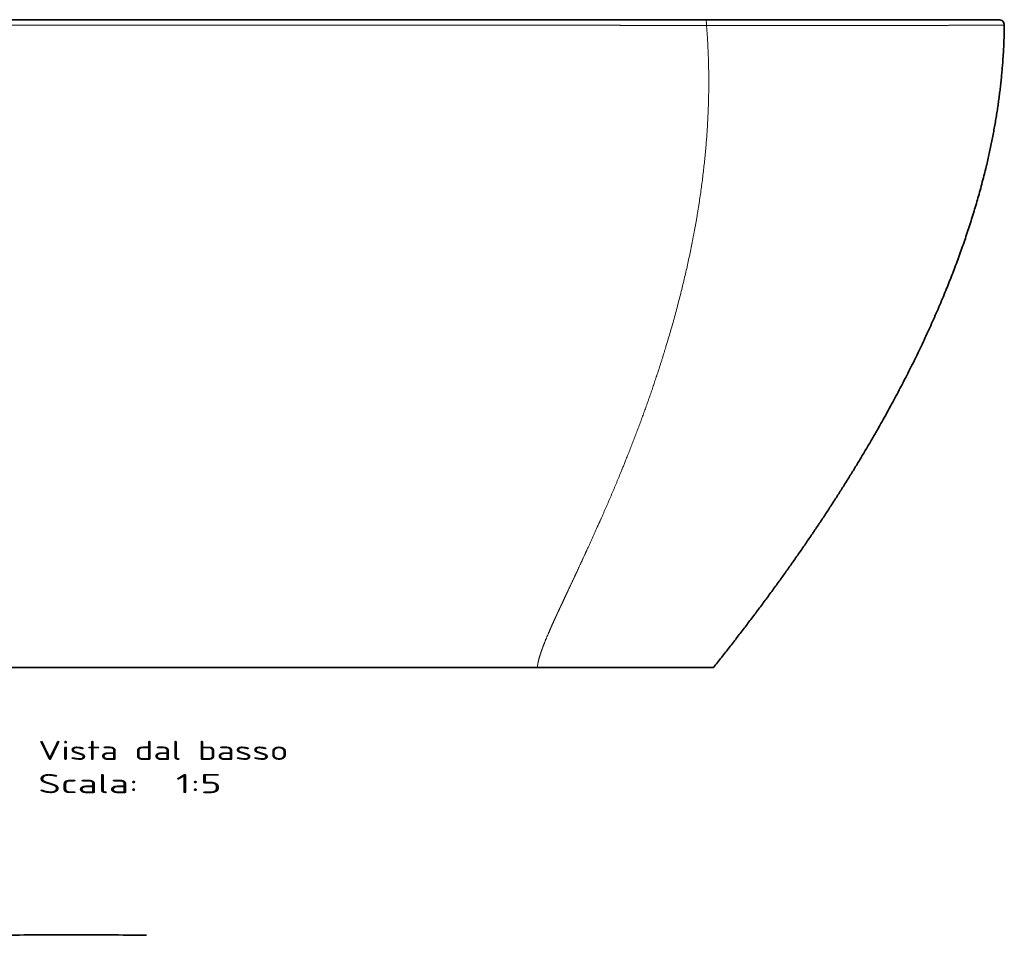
# Model space of a CAD drawing. Extents: x 37 to 569, y 39 to 375.
# Tile 7 of 8: x 197 to 377, y 208 to 375. Entities that reach past the tile are written whole.
import ezdxf
from ezdxf.enums import TextEntityAlignment as Align

# ---------------------------------------------------------------- set-up
doc = ezdxf.new("R2010")
doc.units = 0
doc.layers.get('0').update_dxf_attribs({"lineweight": 13})
doc.styles.get("Standard").update_dxf_attribs({"font": 'isocp.shx'})

# ---------------------------------------------------------------- blocks, each defined once
blk = doc.blocks.new('BLOCK2')
at = {"color": 7, "lineweight": 35}
for centre, radius, start, end in [((-0.1, -3844.8), 4234.79, 89.99868, 90.92794), ((0.09, -3845.24), 4235.23, 89.07211, 90.00127)]:
    blk.add_arc(centre, radius, start, end, dxfattribs=at)
blk = doc.blocks.new('BLOCK3')
at = {"color": 7, "lineweight": 13}
for s, p, p2 in [('Vista dal basso', (-30, -674.28), (197.7, -674.28)), ('Scala:', (-30, -704.52), (61.08, -704.52)), ('  1:5', (61.08, -704.52), (136.98, -704.52))]:
    blk.add_text(s, height=17.5, dxfattribs=at).set_placement(p, p2, align=Align.FIT)
blk = doc.blocks.new('BLOCK4')
at = {"color": 7, "lineweight": 35}
for p, q in [((-465.57, 0), (0, 0)), ((0, 0), (465.57, 0)), ((465.57, 0), (577.99, 0)), ((627.96, 0), (577.99, 0)), ((627.96, 0), (844.98, 0)), ((-341.04, -590), (0, -590)), ((0, -590), (341.04, -590)), ((424.62, -590), (341.04, -590)), ((585, -590), (424.62, -590))]:
    blk.add_line(p, q, dxfattribs=at)
at = {"color": 7, "lineweight": 13}
blk.add_arc((538.28, 168666.71), 168672.01, 270.0137275, 270.0311359, dxfattribs=at)
at = {"color": 7, "lineweight": 35}
blk.add_arc((844.98, -5), 5, 359.4296, 90, dxfattribs=at)
at = {"color": 7, "lineweight": 13}
blk.add_ellipse((577.99, -5), major_axis=(0, 5), ratio=0.14081, start_param=4.653405, end_param=6.283185, dxfattribs=at)
for points, knots in [([(-466.14, -5.12), (-465.2, -5.12), (-464.26, -5.12), (-463.33, -5.12), (-461.92, -5.12), (-460.51, -5.12), (-460.04, -5.12), (-456.25, -5.11), (-452.47, -5.11), (-449.31, -5.11), (-437.56, -5.1), (-425.82, -5.09), (-417.42, -5.08), (-404.11, -5.07), (-390.74, -5.06), (-385.61, -5.05), (-378.58, -5.05), (-371.55, -5.04), (-369.37, -5.04), (-366.71, -5.04), (-364.05, -5.03), (-363.56, -5.03), (-361.62, -5.03), (-359.66, -5.03), (-358.18, -5.03), (-356.06, -5.03), (-353.96, -5.03), (-353.32, -5.02), (-351.94, -5.02), (-350.56, -5.02), (-350.32, -5.02), (-344.77, -5.02), (-339.23, -5.01), (-333.25, -5.01), (-326.19, -5), (-319.12, -5), (-316.85, -5), (-312.27, -5), (-307.68, -4.99), (-305.54, -4.99), (-297.25, -4.99), (-288.92, -4.98), (-282.8, -4.98), (-275.6, -4.98), (-268.42, -4.97), (-267.75, -4.97), (-265.75, -4.97), (-263.75, -4.97), (-262.95, -4.97), (-261.27, -4.97), (-259.61, -4.97), (-259.11, -4.97), (-254.2, -4.97), (-249.32, -4.97), (-245.32, -4.96), (-239.68, -4.96), (-234.01, -4.96), (-231.86, -4.96), (-228.94, -4.96), (-226.02, -4.96), (-224.72, -4.96), (-223.21, -4.96), (-221.69, -4.96), (-221.48, -4.96), (-221.05, -4.96), (-220.61, -4.96), (-220.4, -4.96), (-219.13, -4.96), (-217.85, -4.96), (-216.73, -4.96), (-215.34, -4.96), (-213.97, -4.96), (-213.53, -4.96), (-211.8, -4.96), (-210.07, -4.96), (-208.67, -4.96), (-200.85, -4.96), (-193.03, -4.96), (-186.47, -4.96), (-179.4, -4.96), (-172.35, -4.96), (-171.84, -4.96), (-170.45, -4.96), (-169.06, -4.96), (-168.28, -4.96), (-166.68, -4.96), (-165.08, -4.96), (-164.45, -4.96), (-159.44, -4.96), (-154.44, -4.97), (-150.25, -4.97), (-144.07, -4.97), (-137.87, -4.97), (-135.94, -4.97), (-127.99, -4.98), (-120.01, -4.98), (-114.02, -4.98), (-107.54, -4.98), (-101.07, -4.99), (-100.14, -4.99), (-98.32, -4.99), (-96.49, -4.99), (-95.05, -4.99), (-93.37, -4.99), (-91.72, -4.99), (-91.41, -4.99), (-90.8, -4.99), (-90.19, -4.99), (-89.88, -4.99), (-88.96, -4.99), (-88.04, -4.99), (-87.43, -4.99), (-81.54, -4.99), (-75.65, -5), (-70.37, -5), (-60.26, -5), (-50.15, -5.01), (-45.74, -5.01), (-37.32, -5.01), (-28.89, -5.01), (-25.31, -5.01), (-19.94, -5.01), (-14.56, -5.01), (-12.77, -5.01), (-9.46, -5.02), (-6.14, -5.02), (-7.74, -5.02), (-5.28, -5.02), (-2.82, -5.02), (-1.88, -5.02), (-0.94, -5.02), (0, -5.02)], [0, 0, 0, 0, 0, 0, 8.013512, 8.013512, 8.013512, 12.020268, 12.020268, 12.020268, 40.329769, 40.329769, 40.329769, 112.523375, 112.523375, 112.523375, 153.496044, 153.496044, 153.496044, 171.913909, 171.913909, 171.913909, 176.028822, 176.028822, 176.028822, 188.373539, 188.373539, 188.373539, 193.817258, 193.817258, 193.817258, 200.116955, 200.116955, 200.116955, 241.18913, 241.18913, 241.18913, 260.589624, 260.589624, 260.589624, 280.300196, 280.300196, 280.300196, 331.152538, 331.152538, 331.152538, 341.182888, 341.182888, 341.182888, 347.964502, 347.964502, 347.964502, 355.379565, 355.379565, 355.379565, 389.816127, 389.816127, 389.816127, 403.61287, 403.61287, 403.61287, 414.632393, 414.632393, 414.632393, 416.46898, 416.46898, 416.46898, 418.305567, 418.305567, 418.305567, 427.207501, 427.207501, 427.207501, 430.003083, 430.003083, 430.003083, 441.951584, 441.951584, 441.951584, 496.675033, 496.675033, 496.675033, 501.801863, 501.801863, 501.801863, 508.425258, 508.425258, 508.425258, 515.365115, 515.365115, 515.365115, 551.125059, 551.125059, 551.125059, 568.137261, 568.137261, 568.137261, 618.66786, 618.66786, 618.66786, 622.71201, 622.71201, 622.71201, 634.009636, 634.009636, 634.009636, 636.596327, 636.596327, 636.596327, 639.183019, 639.183019, 639.183019, 644.356394, 644.356394, 644.356394, 689.051324, 689.051324, 689.051324, 729.999518, 729.999518, 729.999518, 760.168527, 760.168527, 760.168527, 775.253032, 775.253032, 775.253032, 788.032504, 788.032504, 788.032504, 795.923099, 795.923099, 795.923099, 795.923099, 795.923099, 795.923099]), ([(0, -5.02), (3.07, -5.02), (6.14, -5.02), (9.62, -5.02), (15.83, -5.01), (22.04, -5.01), (25.19, -5.01), (39.82, -5.01), (54.4, -5.01), (65.67, -5), (77.33, -5), (89.03, -4.99), (89.28, -4.99), (90.94, -4.99), (92.59, -4.99), (94.04, -4.99), (96.4, -4.99), (98.75, -4.99), (99.65, -4.99), (100.85, -4.99), (102.04, -4.99), (102.34, -4.99), (103.56, -4.99), (104.77, -4.98), (105.68, -4.98), (108.41, -4.98), (111.14, -4.98), (112.96, -4.98), (121.59, -4.98), (130.21, -4.97), (136.97, -4.97), (146.92, -4.97), (156.86, -4.97), (160.73, -4.96), (164.17, -4.96), (167.61, -4.96), (167.85, -4.96), (168.33, -4.96), (168.81, -4.96), (169.04, -4.96), (170.07, -4.96), (171.1, -4.96), (171.91, -4.96), (173.7, -4.96), (175.49, -4.96), (176.49, -4.96), (177.77, -4.96), (179.05, -4.96), (179.32, -4.96), (185.99, -4.96), (192.66, -4.96), (198.86, -4.96), (205.37, -4.96), (211.9, -4.96), (212.11, -4.96), (213.5, -4.96), (214.91, -4.96), (216.12, -4.96), (217.61, -4.96), (219.11, -4.96), (219.81, -4.96), (221.7, -4.96), (223.59, -4.96), (225.16, -4.96), (228.22, -4.96), (231.28, -4.96), (233.18, -4.96), (238.84, -4.96), (244.47, -4.96), (248.6, -4.97), (252.99, -4.97), (257.39, -4.97), (257.63, -4.97), (258.59, -4.97), (259.55, -4.97), (260.28, -4.97), (261.84, -4.97), (263.42, -4.97), (264.25, -4.97), (265.41, -4.97), (266.56, -4.97), (266.99, -4.97), (273.73, -4.97), (280.49, -4.98), (286.54, -4.98), (297.71, -4.99), (308.84, -4.99), (313.56, -5), (320.87, -5), (328.16, -5.01), (330.74, -5.01), (335.9, -5.01), (341.07, -5.02), (343.65, -5.02), (347.97, -5.02), (352.31, -5.02), (353.98, -5.03), (357.46, -5.03), (360.95, -5.03), (362.69, -5.03), (368.23, -5.04), (373.78, -5.04), (378.65, -5.05), (386.48, -5.05), (394.31, -5.06), (398.34, -5.06), (406.77, -5.07), (415.17, -5.08), (419.22, -5.08), (428.35, -5.09), (437.46, -5.1), (442.18, -5.1), (449.76, -5.11), (457.35, -5.12), (460.41, -5.12), (463.27, -5.12), (466.14, -5.12)], [0, 0, 0, 0, 0, 0, 25.806322, 25.806322, 25.806322, 52.297505, 52.297505, 52.297505, 149.108288, 149.108288, 149.108288, 151.251144, 151.251144, 151.251144, 163.080507, 163.080507, 163.080507, 170.537984, 170.537984, 170.537984, 173.096432, 173.096432, 173.096432, 180.771777, 180.771777, 180.771777, 196.121316, 196.121316, 196.121316, 253.68202, 253.68202, 253.68202, 280.943271, 280.943271, 280.943271, 282.972965, 282.972965, 282.972965, 285.002659, 285.002659, 285.002659, 291.700262, 291.700262, 291.700262, 299.747298, 299.747298, 299.747298, 302.510191, 302.510191, 302.510191, 356.373985, 356.373985, 356.373985, 358.165311, 358.165311, 358.165311, 368.178281, 368.178281, 368.178281, 370.84453, 370.84453, 370.84453, 384.195122, 384.195122, 384.195122, 396.8528, 396.8528, 396.8528, 432.363702, 432.363702, 432.363702, 434.406471, 434.406471, 434.406471, 440.534705, 440.534705, 440.534705, 447.442803, 447.442803, 447.442803, 450.26398, 450.26398, 450.26398, 504.647152, 504.647152, 504.647152, 544.958776, 544.958776, 544.958776, 567.059409, 567.059409, 567.059409, 589.160042, 589.160042, 589.160042, 604.011351, 604.011351, 604.011351, 618.745121, 618.745121, 618.745121, 650.923069, 650.923069, 650.923069, 684.902902, 684.902902, 684.902902, 722.290325, 722.290325, 722.290325, 762.765537, 762.765537, 762.765537, 787.148052, 787.148052, 787.148052, 787.148052, 787.148052, 787.148052]), ([(578.7, -5.29), (580.63, -29.12), (581.41, -53.34), (581.05, -77.89), (577.87, -131.17), (569.66, -185.75), (563.9, -215.18), (551.36, -267.62), (534.85, -320.89), (526.97, -344.12), (513.9, -379.75), (499.32, -415.69), (494.12, -428.14), (485.93, -447.16), (477.39, -466.28), (474.42, -472.86), (469.8, -482.97), (465.11, -493.12), (463.48, -496.62), (460.11, -503.87), (456.7, -511.15), (454.96, -514.84), (451.88, -521.41), (448.79, -528.01), (447.47, -530.83), (445.48, -535.1), (443.49, -539.37), (442.84, -540.8), (441.51, -543.68), (440.19, -546.57), (439.53, -548.01), (437.58, -552.34), (435.66, -556.68), (434.4, -559.57), (431.97, -565.29), (429.7, -571.03), (428.65, -573.85), (427.25, -577.83), (426.12, -581.79), (425.81, -582.93), (425.43, -584.5), (425.12, -586.07), (425.04, -586.51), (424.94, -587.13), (424.85, -587.76), (424.82, -587.96), (424.77, -588.33), (424.73, -588.71), (424.71, -588.9), (424.68, -589.16), (424.66, -589.42), (424.66, -589.49), (424.65, -589.63), (424.64, -589.77), (424.63, -589.87), (424.63, -589.93), (424.62, -590)], [0, 0, 0, 0, 0, 0, 246.44413, 246.44413, 246.44413, 528.030431, 528.030431, 528.030431, 743.200582, 743.200582, 743.200582, 856.380637, 856.380637, 856.380637, 915.969148, 915.969148, 915.969148, 947.398576, 947.398576, 947.398576, 980.854981, 980.854981, 980.854981, 1005.865785, 1005.865785, 1005.865785, 1018.585001, 1018.585001, 1018.585001, 1031.265108, 1031.265108, 1031.265108, 1056.55748, 1056.55748, 1056.55748, 1081.069146, 1081.069146, 1081.069146, 1090.966098, 1090.966098, 1090.966098, 1094.861797, 1094.861797, 1094.861797, 1096.522913, 1096.522913, 1096.522913, 1098.216204, 1098.216204, 1098.216204, 1098.877032, 1098.877032, 1098.877032, 1099.487755, 1099.487755, 1099.487755, 1099.487755, 1099.487755, 1099.487755]), ([(466.14, -5.12), (467.33, -5.12), (468.54, -5.13), (469.77, -5.13), (472, -5.13), (474.22, -5.13), (475.23, -5.13), (476.81, -5.13), (478.39, -5.14), (479.54, -5.14), (487.39, -5.15), (495.26, -5.15), (502.54, -5.16), (514.48, -5.18), (526.44, -5.2), (530.21, -5.21), (537.13, -5.22), (544.06, -5.23), (546.31, -5.23), (549.15, -5.24), (552, -5.24), (552.51, -5.25), (553.66, -5.25), (554.82, -5.25), (555.4, -5.25), (556.56, -5.25), (557.71, -5.26), (558.23, -5.26), (562.66, -5.26), (567.11, -5.27), (570.97, -5.28), (574.83, -5.29), (578.7, -5.29)], [0, 0, 0, 0, 0, 0, 10.100592, 10.100592, 10.100592, 18.462027, 18.462027, 18.462027, 23.462941, 23.462941, 23.462941, 84.724086, 84.724086, 84.724086, 123.788902, 123.788902, 123.788902, 142.614666, 142.614666, 142.614666, 147.44594, 147.44594, 147.44594, 152.163374, 152.163374, 152.163374, 156.99993, 156.99993, 156.99993, 188.990829, 188.990829, 188.990829, 188.990829, 188.990829, 188.990829]), ([(629.94, -5.27), (649.15, -5.28), (667.94, -5.27), (686.26, -5.27), (710.41, -5.26), (733.01, -5.24), (738.97, -5.23), (751.16, -5.22), (762.78, -5.21), (768.7, -5.2), (781.27, -5.19), (792.87, -5.17), (798.89, -5.16), (809.69, -5.14), (819.19, -5.13), (823.42, -5.12), (835.2, -5.09), (843.58, -5.07), (847.56, -5.06), (849.68, -5.05), (849.95, -5.05), (849.97, -5.05), (849.97, -5.05), (849.97, -5.05)], [0, 0, 0, 0, 0, 0, 169.016503, 169.016503, 169.016503, 230.495619, 230.495619, 230.495619, 298.536567, 298.536567, 298.536567, 379.392889, 379.392889, 379.392889, 453.291107, 453.291107, 453.291107, 605.166363, 605.166363, 605.166363, 605.190908, 605.190908, 605.190908, 605.190908, 605.190908, 605.190908])]:
    blk.add_open_spline(points, degree=5, knots=knots, dxfattribs=at)
at = {"color": 7, "lineweight": 35}
blk.add_open_spline([(849.97, -5.05), (849.49, -53.34), (843.28, -102.56), (831.64, -152.31), (792.53, -270.9), (729.41, -389.14), (686.23, -457.03), (637.81, -523.98), (585, -590)], degree=5, knots=[0, 0, 0, 0, 0, 0, 385.871631, 385.871631, 385.871631, 917.422318, 917.422318, 917.422318, 917.422318, 917.422318, 917.422318], dxfattribs=at)

msp = doc.modelspace()

# ---------------------------------------------------------------- block references
at = {"lineweight": 0, "xscale": 0.2, "yscale": 0.2, "zscale": 0.2}
for name, p in [('BLOCK4', (206.85, 374.51)), ('BLOCK3', (206.85, 374.51)), ('BLOCK2', (206.85, 129.83))]:
    msp.add_blockref(name, p, dxfattribs=at)

doc.saveas('drawing.dxf')
